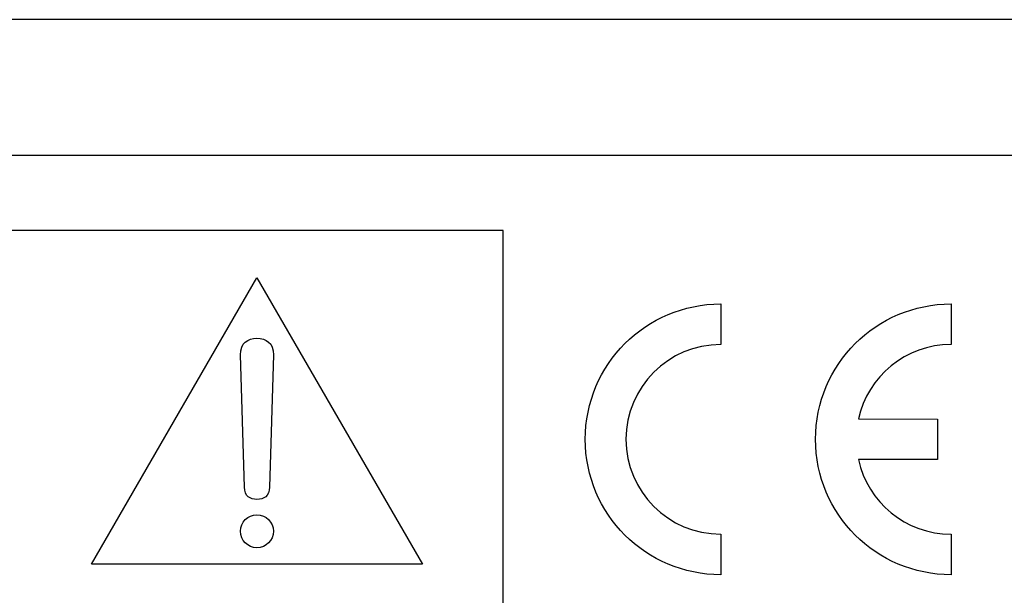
# Model space of a CAD drawing. Extents: x -109.8 to -92.6, y 118.2 to 119.9.
# Tile 13 of 18: x -104.3 to -102.8, y 119.1 to 119.9. Entities that reach past the tile are written whole.
import ezdxf

# ---------------------------------------------------------------- set-up
doc = ezdxf.new("R2010")
doc.units = 0
doc.header["$MEASUREMENT"] = 0
doc.layers.add('LAYER_1', color=160, linetype='CONTINUOUS')

# ---------------------------------------------------------------- blocks, each defined once
blk = doc.blocks.new('AI9-BLK24')
at = {"layer": 'LAYER_1', "color": 7}
blk.add_lwpolyline([(36.513, -8.819), (36.513, 8.819), (-36.513, 8.819), (-36.513, -8.819)], close=True, dxfattribs=at)
blk = doc.blocks.new('AI9-BLK16')
at = {"layer": 'LAYER_1', "color": 7}
blk.add_lwpolyline([(21.079, -0.442), (27.282, 10.301), (33.484, -0.442)], close=True, dxfattribs=at)
blk.add_circle((27.282, 0.798), 0.62, dxfattribs=at)
blk.add_open_spline([(26.817, 2.452), (26.817, 2.109), (27.025, 1.995), (27.282, 1.995), (27.539, 1.995), (27.748, 2.109), (27.748, 2.452), (27.748, 2.452), (27.903, 7.414), (27.903, 7.414), (27.903, 7.871), (27.625, 8.037), (27.282, 8.037), (26.94, 8.037), (26.662, 7.871), (26.662, 7.414), (26.662, 7.414), (26.817, 2.452), (26.817, 2.452)], degree=3, knots=[0, 0, 0, 0, 1, 1, 1, 2, 2, 2, 3, 3, 3, 4, 4, 4, 5, 5, 5, 6, 6, 6, 6], dxfattribs=at)
blk.add_blockref('AI9-BLK24', (0, 3.263), dxfattribs=at)
blk = doc.blocks.new('AI9-BLK10')
at = {"layer": 'LAYER_1', "color": 7}
for points, knots in [([(-1.778, -3.556), (-3.742, -3.556), (-5.334, -1.964), (-5.334, 0), (-5.334, 1.964), (-3.742, 3.556), (-1.778, 3.556), (-1.778, 3.556), (-1.778, 5.08), (-1.778, 5.08), (-4.584, 5.08), (-6.858, 2.806), (-6.858, 0), (-6.858, -2.806), (-4.584, -5.08), (-1.778, -5.08), (-1.778, -5.08), (-1.778, -3.556), (-1.778, -3.556)], [0, 0, 0, 0, 1, 1, 1, 2, 2, 2, 3, 3, 3, 4, 4, 4, 5, 5, 5, 6, 6, 6, 6]), ([(3.384, 0.765), (3.734, 2.361), (5.157, 3.556), (6.858, 3.556), (6.858, 3.556), (6.858, 5.08), (6.858, 5.08), (4.052, 5.08), (1.778, 2.806), (1.778, 0), (1.778, -2.806), (4.052, -5.08), (6.858, -5.08), (6.858, -5.08), (6.858, -3.556), (6.858, -3.556), (5.155, -3.556), (3.732, -2.359), (3.384, -0.761), (3.384, -0.761), (6.35, -0.762), (6.35, -0.762), (6.35, -0.762), (6.35, 0.762), (6.35, 0.762), (6.35, 0.762), (3.384, 0.765), (3.384, 0.765)], [0, 0, 0, 0, 1, 1, 1, 2, 2, 2, 3, 3, 3, 4, 4, 4, 5, 5, 5, 6, 6, 6, 7, 7, 7, 8, 8, 8, 9, 9, 9, 9])]:
    blk.add_open_spline(points, degree=3, knots=knots, dxfattribs=at)
blk = doc.blocks.new('AI9-BLK9')
at = {"layer": 'LAYER_1', "color": 7}
blk.add_lwpolyline([(212.918, 16.415), (217.998, 21.495), (-217.998, 21.495), (-212.918, 16.415)], close=True, dxfattribs=at)
blk = doc.blocks.new('AI9-BLK1')
at = {"layer": 'LAYER_1', "color": 7}
for name, p in [('AI9-BLK9', (0, 0.069)), ('AI9-BLK16', (-97.236, 1.573)), ('AI9-BLK10', (-50.784, 5.82))]:
    blk.add_blockref(name, p, dxfattribs=at)

msp = doc.modelspace()

# ---------------------------------------------------------------- block references
at = {"layer": 'LAYER_1', "color": 7, "xscale": 0.03937, "yscale": 0.03937, "zscale": 0.03937}
msp.add_blockref('AI9-BLK1', (-101.1741, 119.0902), dxfattribs=at)

doc.saveas('drawing.dxf')
